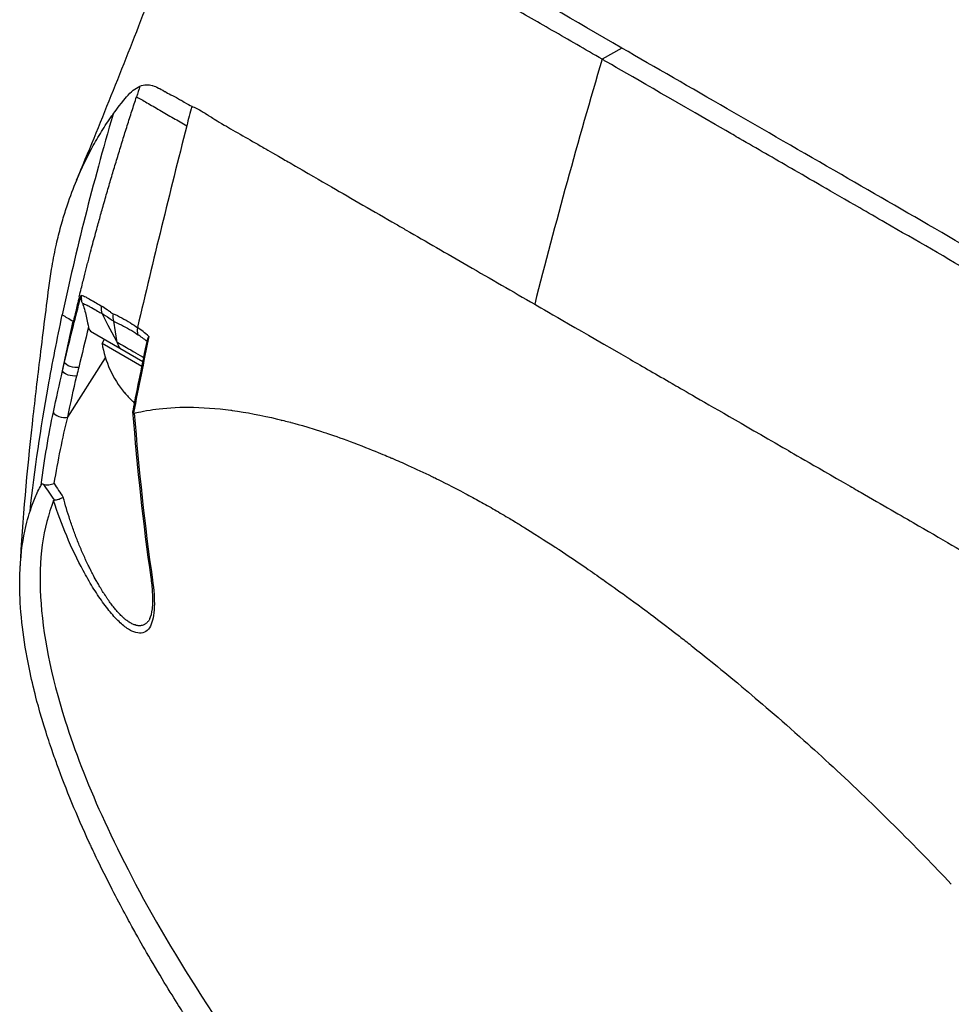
# Model space of a CAD drawing. Header units: millimetres. Extents: x 0 to 5219, y 0 to 2970.
# Tile 172 of 228: x 3249 to 3303, y 1411 to 1468. Entities that reach past the tile are written whole.
import ezdxf

# ---------------------------------------------------------------- set-up
doc = ezdxf.new("R2010")
doc.units = ezdxf.units.MM
doc.header["$LTSCALE"] = 0.2
doc.layers.add('01_Object Line', color=4, linetype='Continuous')

# ---------------------------------------------------------------- blocks, each defined once
blk = doc.blocks.new('A$C6bc54f51')
for p, q in [((34.87, 156.449), (33.739, 155.796)), ((10.817, 152.617), (10.817, 152.618)), ((3.852, 142.01), (3.852, 142.01)), ((3.111, 140.613), (3.103, 140.618)), ((5.441, 140.613), (5.62, 139.392)), ((4.1, 140.042), (7.138, 138.288)), ((4.769, 139.323), (4.913, 139.573)), ((7.079, 137.989), (4.769, 139.323)), ((2.779, 135.067), (4.966, 138.506)), ((9.258, 135.629), (9.258, 135.629)), ((9.835, 135.636), (9.836, 135.635)), ((14.985, 134.938), (14.985, 134.938)), ((2.269, 129.336), (2.269, 129.336)), ((7.541, 123.395), (7.541, 123.394)), ((6.738, 122.577), (6.738, 122.577)), ((43.922, 117.656), (43.923, 117.656)), ((49.388, 112.632), (49.388, 112.632)), ((50.678, 111.368), (50.678, 111.368))]:
    blk.add_line(p, q)
blk.add_arc((10.783, 140.34), 6.1, 189.6019, 219.2407)
for centre, major_axis, ratio, start_param, end_param in [((203.659, 172.815), (130.008, 225.18), 0.57735, 1.96431, 2.024408), ((188.779, 69.425), (114.411, -174.156), 0.881965, 3.752329, 3.755645), ((319.949, 207.99), (-231.979, -401.878), 0.577288, 5.164061, 5.16674), ((319.968, 207.989), (-231.996, -401.886), 0.577303, 5.166759, 5.194659), ((15.329, 135.595), (-12.1, 6.611), 0.016974, 0.200065, 0.231375), ((4.008, 141.91), (-0.484, 0.126), 0.426808, 0.244524, 0.567778), ((506.833, 300.466), (-516.576, -228.631), 0.266225, 5.894844, 5.894851), ((506.833, 300.466), (-516.576, -228.631), 0.266225, 5.896445, 5.896492), ((506.833, 300.466), (-516.576, -228.631), 0.266225, 5.896359, 5.896362), ((7.754, 140.186), (-0.557, -0.831), 0.915312, 5.192903, 5.626409), ((12.261, 118.032), (-7.823, 22.831), 0.258751, 5.86841, 5.9473), ((1113.35, 1179.451), (-1080.245, -1210.485), 0.225838, 5.912224, 5.918921), ((83.96, 159.075), (63.403, 95.167), 0.576561, 2.146294, 2.151161), ((8.932, 141.409), (-2.854, -4.944), 0.105633, 6.173187, 6.314544), ((10.726, 140.373), (-3.034, -5.255), 0.994405, 5.920984, 6.02203), ((700.292, 470.434), (716.514, 402.85), 0.129406, 2.748276, 2.748278), ((3.105, 130.863), (1.641, -2.318), 0.258978, 4.378872, 4.723299), ((21.138, 129.557), (20.678, -6.326), 0.440164, 3.603587, 3.686299), ((8.106, 125.84), (-0.495, -0.071), 0.625816, 6.283182, 6.767844), ((43.238, 118.182), (0.25, -0.433), 0.577351, 0.702671, 0.703635), ((44.625, 115.175), (-1.25, 2.165), 0.57735, 5.729068, 5.729367), ((44.625, 115.175), (-1.25, 2.165), 0.57735, 4.736147, 4.736191), ((45.474, 115.665), (-1.25, 2.165), 0.57735, 3.938301, 3.938361)]:
    blk.add_ellipse(centre, major_axis=major_axis, ratio=ratio, start_param=start_param, end_param=end_param)
for points, knots in [([(3.297, 148.787), (4.642, 152.028), (5.986, 155.337), (8.337, 161.479), (9.396, 164.404), (10.428, 167.491), (10.537, 167.823), (10.746, 168.468), (10.846, 168.782), (10.95, 169.118)], [0, 0, 0, 0, 1.067586, 1.067586, 1.972801, 1.972801, 2.085549, 2.085549, 2.199573, 2.199573, 2.199573, 2.199573]), ([(33.739, 155.796), (32.747, 156.369), (31.783, 156.925), (30.849, 157.465), (30.382, 157.735), (29.923, 158.001), (29.471, 158.263), (29.02, 158.524), (28.577, 158.78), (28.141, 159.033), (27.271, 159.537), (26.431, 160.024), (25.623, 160.493), (25.219, 160.728), (24.823, 160.958), (24.435, 161.183), (24.048, 161.408), (23.669, 161.628), (23.3, 161.843), (23.288, 161.849), (23.277, 161.856), (23.266, 161.862), (22.524, 162.294), (21.818, 162.705), (21.147, 163.097), (20.811, 163.293), (20.484, 163.484), (20.166, 163.669), (19.848, 163.855), (19.539, 164.035), (19.239, 164.21), (18.64, 164.561), (18.076, 164.891), (17.546, 165.202), (17.033, 165.502), (16.552, 165.785), (16.104, 166.048), (16.09, 166.057), (16.075, 166.065), (16.061, 166.074), (15.152, 166.609), (14.372, 167.069), (13.718, 167.457), (13.391, 167.651), (13.095, 167.827), (12.828, 167.985), (12.562, 168.142), (12.325, 168.283), (12.118, 168.406), (11.908, 168.53), (11.729, 168.637), (11.578, 168.728), (11.427, 168.818), (11.305, 168.893), (11.211, 168.951), (11.117, 169.01), (11.05, 169.053), (11.007, 169.08), (10.969, 169.105), (10.95, 169.117), (10.95, 169.118)], [0, 0, 0, 0, 0.00419914, 0.00419914, 0.00419914, 0.0062987, 0.0062987, 0.0062987, 0.00839827, 0.00839827, 0.00839827, 0.01259741, 0.01259741, 0.01259741, 0.01469697, 0.01469697, 0.01469697, 0.01679654, 0.01679654, 0.01679654, 0.01685988, 0.01685988, 0.01685988, 0.02107644, 0.02107644, 0.02107644, 0.02318473, 0.02318473, 0.02318473, 0.02529301, 0.02529301, 0.02529301, 0.02950958, 0.02950958, 0.02950958, 0.03359239, 0.03359239, 0.03359239, 0.03372614, 0.03372614, 0.03372614, 0.04205263, 0.04205263, 0.04205263, 0.04621587, 0.04621587, 0.04621587, 0.05037911, 0.05037911, 0.05037911, 0.05457447, 0.05457447, 0.05457447, 0.05876984, 0.05876984, 0.05876984, 0.06296019, 0.06296019, 0.06296019, 0.06673042, 0.06673042, 0.06673042, 0.06673042]), ([(34.87, 156.449), (32.123, 158.041), (29.597, 159.497), (25.1, 162.098), (23.143, 163.232), (18.045, 166.167), (15.718, 167.499), (13.369, 168.858), (12.832, 169.171), (12.561, 169.329), (12.537, 169.343), (12.571, 169.324), (12.591, 169.312), (12.715, 169.241), (12.912, 169.128), (13.202, 168.961)], [-12.224149, -12.224149, -12.224149, -12.224149, -11.037359, -11.037359, -9.877095, -9.877095, -7.592298, -7.592298, -6.07984, -6.07984, -5.495393, -5.495393, -5.239423, -5.239423, -4.385082, -4.385082, -4.385082, -4.385082]), ([(129.048, 102.072), (128.818, 102.207), (128.587, 102.343), (128.054, 102.654), (127.752, 102.829), (127.056, 103.233), (126.66, 103.461), (125.471, 104.146), (124.667, 104.608), (122.133, 106.067), (120.365, 107.087), (115.031, 110.167), (111.34, 112.301), (100.516, 118.551), (92.967, 122.909), (76.211, 132.575), (67.798, 137.427), (55.881, 144.324), (51.669, 146.762), (43.036, 151.744), (38.769, 154.199), (34.87, 156.449)], [-10.794601, -10.794601, -10.794601, -10.794601, -10.700272, -10.700272, -10.578462, -10.578462, -10.421195, -10.421195, -10.108787, -10.108787, -9.443961, -9.443961, -8.149298, -8.149298, -5.793129, -5.793129, -3.135292, -3.135292, -1.653975, -1.653975, 0, 0, 0, 0]), ([(152.559, 87.196), (152.558, 87.197), (152.552, 87.201), (152.55, 87.202), (152.53, 87.214), (152.464, 87.252), (152.171, 87.42), (152.032, 87.5), (151.877, 87.589), (151.731, 87.673), (151.539, 87.784), (151.363, 87.885), (151.238, 87.958), (150.44, 88.419), (149.303, 89.075), (147.876, 89.899), (147.321, 90.22), (146.565, 90.656), (145.522, 91.258), (144.658, 91.757), (143.945, 92.169), (143.46, 92.449), (143.098, 92.658), (142.862, 92.794), (142.764, 92.85), (141.918, 93.337), (141.38, 93.647), (141.231, 93.733), (141.036, 93.846), (140.839, 93.96), (140.641, 94.074), (140.567, 94.117), (140.494, 94.16), (140.42, 94.202), (139.99, 94.451), (139.7, 94.619), (139.573, 94.693), (139.443, 94.767), (139.301, 94.849), (139.145, 94.939), (138.766, 95.156), (138.304, 95.42), (137.745, 95.738), (136.873, 96.235), (136.18, 96.631), (135.735, 96.888), (135.278, 97.151), (134.57, 97.564), (133.55, 98.159), (132.845, 98.571), (132.25, 98.918), (131.789, 99.185), (131.556, 99.32), (131.357, 99.435), (131.194, 99.529), (130.682, 99.824), (130.158, 100.126), (129.626, 100.433), (129.316, 100.612), (129.004, 100.792), (128.689, 100.974), (128.032, 101.354), (127.598, 101.605), (127.397, 101.721), (126.97, 101.969), (126.532, 102.222), (126.083, 102.481), (125.663, 102.724), (125.24, 102.968), (124.814, 103.214), (123.453, 104), (122.065, 104.802), (120.649, 105.619), (118.791, 106.692), (116.886, 107.791), (114.937, 108.916), (111.037, 111.167), (106.954, 113.523), (102.7, 115.979), (101.755, 116.524), (100.776, 117.089), (99.763, 117.674), (98.622, 118.333), (97.436, 119.018), (96.205, 119.729), (92.977, 121.594), (90.699, 122.91), (89.482, 123.613), (88.051, 124.439), (86.607, 125.273), (85.15, 126.114), (81.966, 127.952), (78.72, 129.826), (75.434, 131.723), (72.397, 133.477), (69.811, 134.97), (67.709, 136.183), (64.26, 138.174), (62.118, 139.411), (61.306, 139.88), (61.094, 140.002), (60.972, 140.072), (60.94, 140.091), (57.3, 142.193), (53.678, 144.284), (50.142, 146.325), (49.643, 146.612), (49.146, 146.899), (48.652, 147.185), (47.041, 148.114), (45.731, 148.87), (44.708, 149.461), (43.695, 150.046), (42.695, 150.624), (41.708, 151.194), (41.436, 151.351), (41.164, 151.508), (40.894, 151.664), (37.533, 153.605), (35.32, 154.882), (34.024, 155.631), (33.923, 155.689), (33.828, 155.744), (33.739, 155.796)], [-0.7635222, -0.7635222, -0.7635222, -0.7635222, -0.75, -0.75, -0.75, -0.71875, -0.71875, -0.71875, -0.7052239, -0.7052239, -0.7052239, -0.6875, -0.6875, -0.6875, -0.625, -0.625, -0.625, -0.59375, -0.59375, -0.59375, -0.5758637, -0.5758637, -0.5758637, -0.5625, -0.5625, -0.5625, -0.546875, -0.546875, -0.546875, -0.5411757, -0.5411757, -0.5411757, -0.5390625, -0.5390625, -0.5390625, -0.53125, -0.53125, -0.53125, -0.5266987, -0.5266987, -0.5266987, -0.515625, -0.515625, -0.515625, -0.5, -0.5, -0.5, -0.484375, -0.484375, -0.484375, -0.4739987, -0.4739987, -0.4739987, -0.46875, -0.46875, -0.46875, -0.4588678, -0.4588678, -0.4588678, -0.453125, -0.453125, -0.453125, -0.4453125, -0.4453125, -0.4453125, -0.4375, -0.4375, -0.4375, -0.4300483, -0.4300483, -0.4300483, -0.40625, -0.40625, -0.40625, -0.375, -0.375, -0.375, -0.3125, -0.3125, -0.3125, -0.2978036, -0.2978036, -0.2978036, -0.28125, -0.28125, -0.28125, -0.25, -0.25, -0.25, -0.2303717, -0.2303717, -0.2303717, -0.1875, -0.1875, -0.1875, -0.1671318, -0.1671318, -0.1671318, -0.1337093, -0.1337093, -0.1337093, -0.125, -0.125, -0.125, -0.0780464, -0.0780464, -0.0780464, -0.0714286, -0.0714286, -0.0714286, -0.0535714, -0.0535714, -0.0535714, -0.039579, -0.039579, -0.039579, -0.0357143, -0.0357143, -0.0357143, -0.0025653, -0.0025653, -0.0025653, 0, 0, 0, 0]), ([(5.407, 152.618), (5.5, 152.748), (5.745, 153.094), (6.18, 153.616), (6.305, 153.766), (6.436, 153.895), (6.575, 154.001), (6.692, 154.09), (6.822, 154.168), (6.965, 154.232)], [-1, -1, -1, -1, -0.5, -0.5, -0.5, -0.25, -0.25, -0.25, 0, 0, 0, 0]), ([(6.965, 154.232), (7.091, 154.288), (7.218, 154.317), (7.343, 154.321), (7.451, 154.325), (7.564, 154.311), (7.681, 154.278), (7.687, 154.276), (7.693, 154.274), (7.699, 154.273), (7.802, 154.242), (7.918, 154.195), (8.046, 154.13), (8.12, 154.092), (8.234, 154.029), (8.394, 153.937), (8.402, 153.932), (8.411, 153.928), (8.42, 153.923), (8.507, 153.873), (8.619, 153.813), (8.755, 153.743), (8.963, 153.636), (9.09, 153.57), (9.133, 153.547), (9.156, 153.535), (9.18, 153.522), (9.205, 153.508), (9.243, 153.486), (9.284, 153.463), (9.328, 153.436), (9.345, 153.427), (9.412, 153.386), (9.529, 153.315), (9.707, 153.208), (9.851, 153.127), (9.963, 153.071)], [-1, -1, -1, -1, -0.875, -0.875, -0.875, -0.756037, -0.756037, -0.756037, -0.75, -0.75, -0.75, -0.625, -0.625, -0.625, -0.5, -0.5, -0.5, -0.4885486, -0.4885486, -0.4885486, -0.375, -0.375, -0.375, -0.25, -0.25, -0.25, -0.2247748, -0.2247748, -0.2247748, -0.1875, -0.1875, -0.1875, -0.125, -0.125, -0.125, -0.0000001, -0.0000001, -0.0000001, -0.0000001]), ([(3.448, 142.033), (3.46, 142.082), (3.472, 142.131), (3.484, 142.179), (3.555, 142.471), (3.627, 142.765), (3.688, 143.007), (3.749, 143.249), (3.797, 143.44), (3.851, 143.653), (3.879, 143.759), (3.907, 143.87), (3.935, 143.98), (3.964, 144.089), (3.991, 144.196), (4.019, 144.303), (4.048, 144.411), (4.076, 144.519), (4.104, 144.627), (4.147, 144.788), (4.189, 144.949), (4.232, 145.11), (4.275, 145.271), (4.319, 145.432), (4.362, 145.593), (4.406, 145.754), (4.45, 145.914), (4.494, 146.075), (4.53, 146.209), (4.567, 146.342), (4.604, 146.476), (4.641, 146.609), (4.678, 146.743), (4.716, 146.876), (4.753, 147.009), (4.791, 147.143), (4.829, 147.276), (4.87, 147.422), (4.912, 147.569), (4.954, 147.715), (4.995, 147.861), (5.038, 148.007), (5.08, 148.153), (5.122, 148.299), (5.165, 148.445), (5.207, 148.591), (5.248, 148.73), (5.289, 148.869), (5.33, 149.008), (5.371, 149.147), (5.412, 149.286), (5.454, 149.425), (5.495, 149.564), (5.537, 149.702), (5.578, 149.841), (5.621, 149.983), (5.664, 150.125), (5.707, 150.266), (5.75, 150.408), (5.794, 150.549), (5.837, 150.691), (5.88, 150.833), (5.924, 150.974), (5.968, 151.115), (6.011, 151.255), (6.055, 151.394), (6.098, 151.534), (6.142, 151.673), (6.185, 151.813), (6.229, 151.952), (6.273, 152.091), (6.317, 152.23), (6.362, 152.37), (6.406, 152.509), (6.451, 152.649), (6.496, 152.789), (6.54, 152.928), (6.585, 153.068), (6.631, 153.208), (6.676, 153.347), (6.721, 153.487), (6.767, 153.626)], [-1, -1, -1, -1, -0.990568, -0.990568, -0.990568, -0.934235, -0.934235, -0.934235, -0.877903, -0.877903, -0.877903, -0.849736, -0.849736, -0.849736, -0.82157, -0.82157, -0.82157, -0.793404, -0.793404, -0.793404, -0.75124, -0.75124, -0.75124, -0.709076, -0.709076, -0.709076, -0.666913, -0.666913, -0.666913, -0.631829, -0.631829, -0.631829, -0.596745, -0.596745, -0.596745, -0.561662, -0.561662, -0.561662, -0.523115, -0.523115, -0.523115, -0.484569, -0.484569, -0.484569, -0.446022, -0.446022, -0.446022, -0.409281, -0.409281, -0.409281, -0.372539, -0.372539, -0.372539, -0.335798, -0.335798, -0.335798, -0.298224, -0.298224, -0.298224, -0.26065, -0.26065, -0.26065, -0.223076, -0.223076, -0.223076, -0.185986, -0.185986, -0.185986, -0.148895, -0.148895, -0.148895, -0.111804, -0.111804, -0.111804, -0.074536, -0.074536, -0.074536, -0.037268, -0.037268, -0.037268, 0, 0, 0, 0]), ([(6.767, 153.626), (6.936, 153.528), (7.142, 153.41), (7.37, 153.278), (7.597, 153.147), (7.847, 153.002), (8.107, 152.852), (8.367, 152.702), (8.636, 152.547), (8.902, 152.393), (9.168, 152.24), (9.43, 152.088), (9.677, 151.946)], [-1, -1, -1, -1, -0.75, -0.75, -0.75, -0.5, -0.5, -0.5, -0.25, -0.25, -0.25, 0, 0, 0, 0]), ([(9.963, 153.071), (10.054, 153.036), (10.151, 152.993), (10.256, 152.941), (10.307, 152.915), (10.36, 152.887), (10.414, 152.858), (10.538, 152.79), (10.69, 152.699), (10.874, 152.583), (10.91, 152.56), (10.987, 152.511), (11.109, 152.433), (11.207, 152.371), (11.288, 152.32), (11.35, 152.282), (11.453, 152.217), (11.618, 152.119), (11.852, 151.983), (12.157, 151.805), (12.512, 151.601), (12.924, 151.364), (13.296, 151.151), (13.682, 150.93), (14.082, 150.701), (14.278, 150.588), (14.636, 150.382), (15.188, 150.063), (15.417, 149.93), (15.68, 149.778), (15.979, 149.605), (17.023, 149), (17.752, 148.579), (18.065, 148.398), (19.24, 147.719), (20.49, 146.997), (21.807, 146.237), (22, 146.125), (22.194, 146.013), (22.39, 145.9), (23.535, 145.238), (24.729, 144.549), (25.966, 143.833), (27.266, 143.082), (28.559, 142.337), (29.828, 141.607)], [0, 0, 0, 0, 0.0239304, 0.0239304, 0.0239304, 0.0357143, 0.0357143, 0.0357143, 0.0714286, 0.0714286, 0.0714286, 0.0892857, 0.0892857, 0.0892857, 0.1071429, 0.1071429, 0.1071429, 0.1428571, 0.1428571, 0.1428571, 0.2142857, 0.2142857, 0.2142857, 0.2857143, 0.2857143, 0.2857143, 0.3613783, 0.3613783, 0.3613783, 0.3928571, 0.3928571, 0.3928571, 0.5, 0.5, 0.5, 0.6744467, 0.6744467, 0.6744467, 0.7, 0.7, 0.7, 0.85, 0.85, 0.85, 1, 1, 1, 1]), ([(1.687, 142.561), (1.733, 142.922), (1.785, 143.278), (1.917, 144.071), (2.002, 144.51), (2.136, 145.121), (2.179, 145.306), (2.305, 145.821), (2.396, 146.162), (2.579, 146.792), (2.669, 147.078), (2.927, 147.85), (3.107, 148.331), (3.591, 149.496), (3.916, 150.168), (4.441, 151.119), (4.624, 151.429), (4.91, 151.884), (5.007, 152.034), (5.155, 152.255), (5.205, 152.328), (5.28, 152.438), (5.306, 152.474), (5.344, 152.528), (5.356, 152.546), (5.387, 152.589), (5.401, 152.609), (5.407, 152.618)], [1.6707708, 1.6707708, 1.6707708, 1.6707708, 1.6922594, 1.6922594, 1.7193307, 1.7193307, 1.731162, 1.731162, 1.7528779, 1.7528779, 1.7715473, 1.7715473, 1.8044345, 1.8044345, 1.8538165, 1.8538165, 1.8787746, 1.8787746, 1.8912533, 1.8912533, 1.8974931, 1.8974931, 1.9006132, 1.9006132, 1.9021733, 1.9021733, 1.9043535, 1.9043535, 1.9043535, 1.9043535]), ([(0.028, 126.336), (0.178, 129.135), (0.442, 131.976), (0.876, 135.927), (1.019, 137.143), (1.337, 139.778), (1.514, 141.188), (1.687, 142.561)], [0, 0, 0, 0, 0.841455, 0.841455, 1.238046, 1.238046, 1.716417, 1.716417, 1.716417, 1.716417]), ([(3.567, 142.135), (3.567, 142.134), (3.567, 142.134), (3.567, 142.134), (3.567, 142.134), (3.567, 142.131), (3.565, 142.117), (3.564, 142.076), (3.563, 142.053), (3.564, 141.988), (3.567, 141.947), (3.571, 141.905)], [-0.02607453, -0.02607453, -0.02607453, -0.02607453, -0.02588318, -0.02588318, -0.02566998, -0.02566998, -0.02001131, -0.02001131, -0.01284706, -0.01284706, 0, 0, 0, 0]), ([(3.567, 142.135), (3.644, 142.112), (3.731, 142.074), (3.826, 142.024), (3.883, 141.994), (3.972, 141.943), (4.108, 141.865), (4.22, 141.801), (4.415, 141.687), (4.726, 141.515)], [0, 0, 0, 0, 0.25, 0.25, 0.25, 0.5, 0.5, 0.5, 1, 1, 1, 1]), ([(2.596, 138.237), (2.743, 138.859), (2.914, 139.573), (3.115, 140.374), (3.235, 140.857), (3.371, 141.393), (3.526, 141.982)], [0, 0, 0, 0, 0.5714286, 0.5714286, 0.5714286, 0.9999999, 0.9999999, 0.9999999, 0.9999999]), ([(3.448, 142.033), (3.367, 141.703), (3.3, 141.421), (3.244, 141.184), (3.199, 140.992), (3.155, 140.801), (3.111, 140.613)], [-1, -1, -1, -1, -0.4, -0.4, -0.4, -0.0000001, -0.0000001, -0.0000001, -0.0000001]), ([(3.635, 141.656), (3.671, 141.56), (3.709, 141.442), (3.786, 141.174), (3.822, 141.038), (3.918, 140.637), (3.953, 140.39), (3.986, 140.268)], [0.0000076, 0.0000076, 0.0000076, 0.0000076, 0.0305583, 0.0305583, 0.0612291, 0.0612291, 0.1278217, 0.1278217, 0.1278217, 0.1278217]), ([(3.635, 141.656), (3.714, 141.634), (3.798, 141.599), (3.885, 141.555), (3.887, 141.554), (3.908, 141.543), (3.951, 141.52), (3.972, 141.509), (3.994, 141.497), (4.019, 141.483), (4.033, 141.475), (4.073, 141.453), (4.14, 141.415), (4.146, 141.412), (4.151, 141.409), (4.157, 141.406), (4.431, 141.253), (4.638, 141.138), (4.749, 141.078)], [0.0000054, 0.0000054, 0.0000054, 0.0000054, 0.25, 0.25, 0.25, 0.3125, 0.3125, 0.3125, 0.375, 0.375, 0.375, 0.4908048, 0.4908048, 0.4908048, 0.5, 0.5, 0.5, 1, 1, 1, 1]), ([(4.726, 141.515), (4.724, 141.503), (4.722, 141.491), (4.721, 141.48), (4.7, 141.306), (4.726, 141.173), (4.75, 141.085), (4.751, 141.083), (4.751, 141.081), (4.749, 141.078)], [0.0000009, 0.0000009, 0.0000009, 0.0000009, 0.0601128, 0.0601128, 0.0601128, 0.9797341, 0.9797341, 0.9797341, 1, 1, 1, 1]), ([(4.726, 141.515), (4.837, 141.447), (4.95, 141.374), (5.063, 141.295), (5.12, 141.255), (5.178, 141.215), (5.235, 141.173), (5.249, 141.162), (5.278, 141.141), (5.322, 141.109), (5.358, 141.082), (5.388, 141.063), (5.411, 141.052)], [0, 0, 0, 0, 0.5, 0.5, 0.5, 0.75, 0.75, 0.75, 0.875, 0.875, 0.875, 1, 1, 1, 1]), ([(29.828, 141.607), (30.642, 141.135), (32.419, 140.109), (35.359, 138.412), (36.095, 137.987), (36.904, 137.52), (37.791, 137.008), (38.043, 136.863), (38.434, 136.637), (38.969, 136.328), (40.075, 135.69), (41.797, 134.696), (44.2, 133.309), (44.612, 133.071), (45.892, 132.332), (48.098, 131.06), (48.386, 130.894), (48.664, 130.734), (48.932, 130.58), (50.21, 129.842), (51.258, 129.237), (52.065, 128.769), (53.635, 127.859), (54.975, 127.085), (56.077, 126.451), (56.34, 126.3), (56.679, 126.109), (57.093, 125.878), (57.676, 125.553), (58.017, 125.362), (58.114, 125.308), (58.501, 125.09), (58.84, 124.895), (59.132, 124.722), (59.225, 124.667), (59.317, 124.612), (59.406, 124.558), (59.664, 124.402), (59.908, 124.251), (60.138, 124.103)], [0, 0, 0, 0, 0.228501, 0.228501, 0.228501, 0.285714, 0.285714, 0.285714, 0.355598, 0.355598, 0.355598, 0.5, 0.5, 0.5, 0.625, 0.625, 0.625, 0.646657, 0.646657, 0.646657, 0.75, 0.75, 0.75, 0.875, 0.875, 0.875, 0.90625, 0.90625, 0.90625, 0.9375, 0.9375, 0.9375, 0.96875, 0.96875, 0.96875, 0.976835, 0.976835, 0.976835, 1, 1, 1, 1]), ([(0.603, 129.615), (0.867, 132.032), (1.221, 134.425), (1.644, 136.795), (1.895, 138.2), (2.17, 139.597), (2.464, 140.987)], [-1, -1, -1, -1, -0.372062, -0.372062, -0.372062, 0, 0, 0, 0]), ([(4.749, 141.078), (4.846, 141.023), (5.009, 140.923), (5.247, 140.754), (5.307, 140.712), (5.372, 140.665), (5.441, 140.614)], [0.000004, 0.000004, 0.000004, 0.000004, 0.7995408, 0.7995408, 0.7995408, 1, 1, 1, 1]), ([(5.411, 141.052), (5.737, 140.918), (6.081, 140.729), (6.414, 140.523), (6.554, 140.436), (6.691, 140.345), (6.823, 140.254)], [0, 0, 0, 0, 0.7037836, 0.7037836, 0.7037836, 1, 1, 1, 1]), ([(5.441, 140.614), (5.598, 140.55), (5.9, 140.407), (6.366, 140.152), (6.686, 139.95), (6.849, 139.839)], [0.0000415, 0.0000415, 0.0000415, 0.0000415, 0.1455655, 0.2911132, 0.436691, 0.436691, 0.436691, 0.436691]), ([(3.986, 140.268), (3.997, 140.224), (4.013, 140.184), (4.052, 140.109), (4.075, 140.074), (4.1, 140.042)], [-0.04030747, -0.04030747, -0.04030747, -0.04030747, -0.02055344, -0.02055344, -0.000001, -0.000001, -0.000001, -0.000001]), ([(5.647, 139.401), (5.647, 139.401), (5.691, 139.376), (5.778, 139.326), (5.92, 139.245), (6.176, 139.099), (6.573, 138.87), (6.622, 138.842), (6.67, 138.815), (6.716, 138.788), (6.9, 138.682), (7.058, 138.591), (7.186, 138.517)], [-0.9988293, -0.9988293, -0.9988293, -0.9988293, -0.8087165, -0.8087165, -0.8087165, -0.5, -0.5, -0.5, -0.459096, -0.459096, -0.459096, -0.2964983, -0.2964983, -0.2964983, -0.2964983]), ([(7.482, 139.743), (7.482, 139.742), (7.481, 139.741), (7.451, 139.692), (7.427, 139.642), (7.404, 139.572), (7.398, 139.552), (7.394, 139.531)], [-0.05331463, -0.05331463, -0.05331463, -0.05331463, -0.05288999, -0.05288999, -0.02663491, -0.02663491, -0.0156582, -0.0156582, -0.0156582, -0.0156582]), ([(2.482, 137.75), (2.482, 137.75), (2.501, 137.831), (2.539, 137.994), (2.568, 138.121), (2.587, 138.202), (2.596, 138.237)], [-0.9999992, -0.9999992, -0.9999992, -0.9999992, -0.5, -0.5, -0.5, -0.0000001, -0.0000001, -0.0000001, -0.0000001]), ([(3.422, 137.947), (3.292, 137.913), (3.09, 137.93), (2.92, 137.989), (2.749, 138.049), (2.618, 138.149), (2.596, 138.237)], [0, 0, 0, 0, 0.497884, 0.497884, 0.497884, 1, 1, 1, 1]), ([(3.309, 137.462), (3.158, 137.422), (2.949, 137.453), (2.807, 137.502), (2.567, 137.585), (2.505, 137.69), (2.488, 137.732), (2.485, 137.739), (2.484, 137.745), (2.482, 137.75)], [-1, -1, -1, -1, -0.6647042, -0.6647042, -0.6647042, -0.0981164, -0.0981164, -0.0981164, 0, 0, 0, 0]), ([(1.244, 131.129), (1.345, 131.913), (1.453, 132.634), (1.562, 133.286), (1.684, 134.018), (1.815, 134.708), (1.951, 135.347)], [0, 0, 0, 0, 0.5, 0.5, 0.5, 1, 1, 1, 1]), ([(1.951, 135.347), (1.972, 135.258), (2.1, 135.158), (2.269, 135.1), (2.441, 135.042), (2.647, 135.028), (2.779, 135.067)], [0, 0, 0, 0, 0.496886, 0.496886, 0.496886, 1, 1, 1, 1]), ([(6.563, 135.41), (6.561, 135.397), (6.56, 135.383), (6.566, 135.348), (6.575, 135.326), (6.591, 135.305)], [-0.02215015, -0.02215015, -0.02215015, -0.02215015, -0.01375246, -0.01375246, -0.00000001, -0.00000001, -0.00000001, -0.00000001]), ([(6.637, 135.286), (6.629, 135.284), (6.62, 135.284), (6.605, 135.29), (6.598, 135.296), (6.591, 135.305)], [0.00000003, 0.00000003, 0.00000003, 0.00000003, 0.00636331, 0.00636331, 0.01211247, 0.01211247, 0.01211247, 0.01211247]), ([(6.637, 135.286), (6.672, 135.294), (6.961, 135.377), (7.555, 135.472), (7.967, 135.538), (8.529, 135.608), (9.279, 135.63), (9.442, 135.634), (9.606, 135.636), (9.771, 135.636), (10.581, 135.634), (11.407, 135.572), (12.235, 135.462), (12.256, 135.459), (12.277, 135.456), (12.298, 135.453), (13.139, 135.339), (14.017, 135.171), (14.926, 134.952), (15.174, 134.892), (15.425, 134.829), (15.678, 134.761), (15.685, 134.759), (16.264, 134.622), (17.487, 134.226), (17.596, 134.191), (17.708, 134.154), (17.824, 134.116), (18.279, 133.964), (18.789, 133.785), (19.357, 133.572), (20.013, 133.325), (20.532, 133.114), (20.902, 132.96), (21.289, 132.799), (21.513, 132.702), (21.569, 132.678), (21.878, 132.545), (22.188, 132.408), (22.501, 132.266), (22.952, 132.063), (23.406, 131.85), (23.865, 131.628), (23.931, 131.596), (24.022, 131.552), (24.138, 131.495), (24.476, 131.329), (25.029, 131.054), (25.81, 130.638), (25.948, 130.564), (26.093, 130.486), (26.246, 130.403), (26.382, 130.329), (26.519, 130.253), (26.659, 130.176), (26.937, 130.022), (27.223, 129.86), (27.518, 129.691), (27.799, 129.529), (28.087, 129.359), (28.384, 129.182), (28.493, 129.117), (28.602, 129.051), (28.713, 128.984), (28.905, 128.868), (29.087, 128.756), (29.259, 128.65), (30.093, 128.134), (30.685, 127.748), (31.024, 127.526), (31.113, 127.468), (31.184, 127.421), (31.238, 127.385), (31.759, 127.041), (32.283, 126.688), (32.807, 126.327), (33.133, 126.103), (33.459, 125.875), (33.786, 125.644), (33.819, 125.621), (34.091, 125.431), (34.603, 125.064), (35.021, 124.764), (35.599, 124.344), (36.34, 123.792), (36.82, 123.433), (37.445, 122.961), (38.215, 122.363), (38.431, 122.195), (38.658, 122.017), (38.897, 121.828), (39.138, 121.638), (39.514, 121.341), (40.024, 120.929), (40.507, 120.54), (41.11, 120.048), (41.831, 119.443), (42.812, 118.622), (44.014, 117.594), (45.424, 116.328), (46.489, 115.372), (47.673, 114.281), (48.964, 113.041), (50.045, 112.003), (51.201, 110.86), (52.421, 109.609), (52.923, 109.093), (53.436, 108.559), (53.959, 108.006)], [0, 0, 0, 0, 0.049153, 0.049153, 0.049153, 0.083333, 0.083333, 0.083333, 0.097112, 0.097112, 0.097112, 0.164941, 0.164941, 0.164941, 0.166667, 0.166667, 0.166667, 0.23215, 0.23215, 0.23215, 0.25, 0.25, 0.25, 0.291667, 0.291667, 0.291667, 0.300119, 0.300119, 0.300119, 0.333333, 0.333333, 0.333333, 0.356595, 0.356595, 0.356595, 0.380952, 0.380952, 0.380952, 0.400465, 0.400465, 0.400465, 0.428571, 0.428571, 0.428571, 0.43936, 0.43936, 0.43936, 0.470659, 0.470659, 0.470659, 0.47619, 0.47619, 0.47619, 0.48476, 0.48476, 0.48476, 0.501735, 0.501735, 0.501735, 0.517903, 0.517903, 0.517903, 0.52381, 0.52381, 0.52381, 0.530496, 0.530496, 0.530496, 0.562996, 0.562996, 0.562996, 0.571429, 0.571429, 0.571429, 0.600812, 0.600812, 0.600812, 0.619048, 0.619048, 0.619048, 0.645252, 0.645252, 0.645252, 0.666667, 0.666667, 0.666667, 0.703844, 0.703844, 0.703844, 0.714286, 0.714286, 0.714286, 0.767745, 0.767745, 0.767745, 0.81824, 0.81824, 0.81824, 0.886861, 0.886861, 0.886861, 0.938687, 0.938687, 0.938687, 0.982109, 0.982109, 0.982109, 1, 1, 1, 1]), ([(1.386, 131.164), (1.455, 131.142), (1.56, 131.131), (1.678, 131.142), (1.734, 131.148), (1.79, 131.158), (1.844, 131.171), (1.901, 131.184), (1.954, 131.202), (2.001, 131.22)], [-0.9999898, -0.9999898, -0.9999898, -0.9999898, -0.5, -0.5, -0.5, -0.25, -0.25, -0.25, 0, 0, 0, 0]), ([(0.603, 129.615), (0.688, 129.885), (0.784, 130.147), (0.997, 130.652), (1.115, 130.895), (1.244, 131.129)], [-0.4021179, -0.4021179, -0.4021179, -0.4021179, -0.2010493, -0.2010493, -0.000001, -0.000001, -0.000001, -0.000001]), ([(1.386, 131.164), (1.368, 131.17), (1.351, 131.173), (1.32, 131.175), (1.306, 131.174), (1.271, 131.163), (1.254, 131.149), (1.244, 131.129)], [-0.03323474, -0.03323474, -0.03323474, -0.03323474, -0.02493702, -0.02493702, -0.016586, -0.016586, -0.00000027, -0.00000027, -0.00000027, -0.00000027]), ([(1.965, 130.228), (1.666, 129.452), (1.439, 128.613), (1.183, 126.739), (1.15, 125.731), (1.325, 122.513), (1.8, 120.099), (3.188, 115.723), (3.896, 113.894), (6.537, 108.031), (9.267, 103.087), (16.535, 92.918), (20.551, 87.982), (28.338, 79.891), (31.408, 76.983), (36.7, 72.414), (38.902, 70.639), (42.695, 67.803), (44.314, 66.662), (46.971, 64.924), (48.034, 64.267), (49.084, 63.663)], [-13.245772, -13.245772, -13.245772, -13.245772, -12.251128, -12.251128, -11.274972, -11.274972, -9.337784, -9.337784, -8.051587, -8.051587, -5.366006, -5.366006, -3.267179, -3.267179, -1.993957, -1.993957, -1.102626, -1.102626, -0.445934, -0.445934, 0, 0, 0, 0]), ([(1.965, 130.228), (1.966, 130.232), (1.969, 130.236), (1.974, 130.243), (1.977, 130.246), (1.989, 130.252), (1.998, 130.253), (2.01, 130.252)], [0.00000075, 0.00000075, 0.00000075, 0.00000075, 0.00345757, 0.00345757, 0.00673721, 0.00673721, 0.01277471, 0.01277471, 0.01277471, 0.01277471]), ([(7.689, 125.633), (7.774, 125.04), (7.811, 124.517), (7.795, 124.064), (7.779, 123.594), (7.706, 123.223), (7.57, 122.955), (7.502, 122.819), (7.414, 122.716), (7.307, 122.647), (7.201, 122.578), (7.079, 122.545), (6.941, 122.548), (6.802, 122.551), (6.651, 122.592), (6.487, 122.67), (6.32, 122.751), (6.144, 122.869), (5.96, 123.027), (5.778, 123.182), (5.587, 123.374), (5.387, 123.604), (5.197, 123.821), (5.002, 124.069), (4.801, 124.349), (4.61, 124.615), (4.417, 124.905), (4.224, 125.219), (4.038, 125.521), (3.855, 125.838), (3.677, 126.17), (3.341, 126.795), (3.021, 127.467), (2.721, 128.18), (2.443, 128.843), (2.189, 129.527), (1.965, 130.228)], [0, 0, 0, 0, 0.125, 0.125, 0.125, 0.25, 0.25, 0.25, 0.3125, 0.3125, 0.3125, 0.375, 0.375, 0.375, 0.4375, 0.4375, 0.4375, 0.5, 0.5, 0.5, 0.5625, 0.5625, 0.5625, 0.625, 0.625, 0.625, 0.6875, 0.6875, 0.6875, 0.75, 0.75, 0.75, 0.875, 0.875, 0.875, 0.9999998, 0.9999998, 0.9999998, 0.9999998]), ([(2.523, 130.413), (2.382, 130.328), (2.273, 130.295), (2.245, 130.286), (2.148, 130.256), (2.064, 130.246), (2.01, 130.252)], [-1, -1, -1, -1, -0.5, -0.5, -0.5, -0.0000115, -0.0000115, -0.0000115, -0.0000115]), ([(7.541, 123.394), (7.531, 123.374), (7.509, 123.333), (7.472, 123.275), (7.432, 123.22), (7.388, 123.168), (7.34, 123.121), (7.285, 123.077), (7.225, 123.039), (7.143, 123.002), (7.049, 122.978), (6.956, 122.972), (6.884, 122.975), (6.8, 122.985), (6.703, 123.009), (6.592, 123.049), (6.497, 123.092), (6.399, 123.146), (6.303, 123.206), (6.214, 123.268), (6.134, 123.33), (6.072, 123.382), (6.027, 123.421), (5.992, 123.453), (5.953, 123.489), (5.895, 123.544), (5.823, 123.617), (5.735, 123.709), (5.617, 123.84), (5.469, 124.016), (5.321, 124.207), (5.202, 124.368), (5.114, 124.493), (5.041, 124.6), (4.983, 124.687), (4.948, 124.74), (4.92, 124.783), (4.887, 124.833), (4.834, 124.916), (4.757, 125.039), (4.662, 125.196), (4.549, 125.387), (4.397, 125.654), (4.23, 125.962), (4.09, 126.239), (4.001, 126.418), (3.939, 126.546), (3.873, 126.685), (3.776, 126.896), (3.657, 127.161), (3.519, 127.483), (3.342, 127.915), (3.135, 128.459), (2.907, 129.114), (2.702, 129.767), (2.58, 130.199), (2.523, 130.413)], [0.420212, 0.420212, 0.420212, 0.420212, 0.436043, 0.452876, 0.470221, 0.488074, 0.506434, 0.525297, 0.547686, 0.56816, 0.603407, 0.631109, 0.644683, 0.659842, 0.694879, 0.714759, 0.736214, 0.758436, 0.778737, 0.797128, 0.813613, 0.828194, 0.834771, 0.840871, 0.849556, 0.858242, 0.875619, 0.89301, 0.91042, 0.945295, 0.980255, 0.997765, 1.015288, 1.03282, 1.041587, 1.050355, 1.05389, 1.058386, 1.070263, 1.085984, 1.105552, 1.128978, 1.156283, 1.201503, 1.236835, 1.250768, 1.262198, 1.279681, 1.29716, 1.332113, 1.36708, 1.402077, 1.472173, 1.542432, 1.612796, 1.68315, 1.68315, 1.68315, 1.68315]), ([(49.753, 60.763), (49.342, 60.999), (48.552, 61.456), (47.363, 62.208), (46.981, 62.45), (46.608, 62.691), (46.244, 62.929), (45.794, 63.225), (45.358, 63.517), (44.939, 63.804), (44.606, 64.031), (43.795, 64.583), (42.496, 65.529), (41.498, 66.256), (40.682, 66.875), (40.048, 67.361), (40.017, 67.386), (39.986, 67.41), (39.955, 67.434), (38.133, 68.836), (36.535, 70.15), (35.169, 71.315), (35.142, 71.338), (34.333, 72.011), (32.761, 73.418), (32.755, 73.424), (32.748, 73.43), (32.741, 73.436), (31.349, 74.683), (30.551, 75.441), (30.328, 75.65), (28.772, 77.112), (27.235, 78.623), (25.731, 80.172), (25.697, 80.207), (25.663, 80.242), (25.629, 80.277), (25.501, 80.41), (24.504, 81.416), (22.723, 83.369), (22.252, 83.885), (21.727, 84.469), (21.153, 85.12), (20.371, 86.008), (19.704, 86.786), (19.145, 87.45), (17.887, 88.943), (17.166, 89.854), (16.922, 90.16), (15.844, 91.509), (15.006, 92.609), (14.377, 93.452), (13.699, 94.359), (13.261, 94.968), (13.04, 95.276), (11.973, 96.762), (11.17, 97.949), (10.583, 98.834), (10.109, 99.55), (9.777, 100.07), (9.569, 100.395), (9.242, 100.908), (8.702, 101.76), (7.999, 102.938), (7.615, 103.584), (7.296, 104.134), (7.036, 104.592), (6.847, 104.926), (6.688, 105.21), (6.558, 105.447), (6.26, 105.985), (5.809, 106.81), (5.252, 107.904), (4.541, 109.3), (4.183, 110.088), (4.082, 110.307), (4.065, 110.345), (4.047, 110.382), (4.03, 110.42), (3.315, 111.972), (2.689, 113.485), (2.158, 114.947), (2.063, 115.208), (1.954, 115.516), (1.834, 115.868), (1.704, 116.248), (1.563, 116.68), (1.416, 117.158), (1.041, 118.38), (0.881, 119.061), (0.831, 119.267), (0.699, 119.802), (0.583, 120.328), (0.483, 120.843), (0.326, 121.645), (0.208, 122.423), (0.128, 123.172), (0.041, 123.987), (0.009, 124.675), (0.004, 125.253), (0, 125.815), (0.021, 126.274), (0.048, 126.646), (0.116, 127.563), (0.252, 128.327), (0.416, 128.968), (0.475, 129.199), (0.537, 129.414), (0.603, 129.615)], [-1, -1, -1, -1, -0.96875, -0.96875, -0.96875, -0.9547937, -0.9547937, -0.9547937, -0.9375, -0.9375, -0.9375, -0.90625, -0.90625, -0.90625, -0.875, -0.875, -0.875, -0.8739463, -0.8739463, -0.8739463, -0.8125, -0.8125, -0.8125, -0.7813822, -0.7813822, -0.7813822, -0.78125, -0.78125, -0.78125, -0.75, -0.75, -0.75, -0.6888795, -0.6888795, -0.6888795, -0.6875, -0.6875, -0.6875, -0.6380723, -0.6380723, -0.6380723, -0.625, -0.625, -0.625, -0.6057577, -0.6057577, -0.6057577, -0.5625, -0.5625, -0.5625, -0.5324119, -0.5324119, -0.5324119, -0.5, -0.5, -0.5, -0.4654336, -0.4654336, -0.4654336, -0.4375, -0.4375, -0.4375, -0.40625, -0.40625, -0.40625, -0.3881699, -0.3881699, -0.3881699, -0.375, -0.375, -0.375, -0.34375, -0.34375, -0.34375, -0.3125, -0.3125, -0.3125, -0.3110249, -0.3110249, -0.3110249, -0.25, -0.25, -0.25, -0.2349777, -0.2349777, -0.2349777, -0.21875, -0.21875, -0.21875, -0.1875, -0.1875, -0.1875, -0.1630802, -0.1630802, -0.1630802, -0.125, -0.125, -0.125, -0.0933033, -0.0933033, -0.0933033, -0.0625, -0.0625, -0.0625, -0.0165509, -0.0165509, -0.0165509, 0, 0, 0, 0]), ([(7.541, 123.395), (7.6, 123.509), (7.656, 123.706), (7.718, 124.224), (7.723, 124.556), (7.684, 125.186), (7.654, 125.471), (7.612, 125.77)], [0, 0, 0, 0, 0.1489526, 0.1489526, 0.311176, 0.311176, 0.4289037, 0.4289037, 0.4289037, 0.4289037])]:
    blk.add_open_spline(points, degree=3, knots=knots)
for points in [[(5.407, 152.618), (4.231, 148.566), (3.249, 144.688), (2.464, 140.987)], [(3.526, 141.982), (3.54, 142.033), (3.553, 142.084), (3.567, 142.135)], [(3.635, 141.656), (3.591, 141.775), (3.578, 141.858), (3.571, 141.905)], [(2.464, 140.987), (2.644, 140.883), (2.856, 140.76), (3.103, 140.618)], [(4.749, 141.078), (4.941, 140.708), (5.225, 140.171), (5.614, 139.461)], [(5.411, 141.052), (5.387, 140.891), (5.403, 140.741), (5.441, 140.614)], [(2.482, 137.75), (2.679, 138.712), (2.887, 139.668), (3.103, 140.618)], [(2.596, 138.237), (2.76, 139.031), (2.932, 139.823), (3.111, 140.613)], [(3.986, 140.268), (3.791, 139.493), (3.603, 138.719), (3.422, 137.947)], [(7.377, 139.448), (7.197, 139.593), (7.022, 139.724), (6.849, 139.839)], [(5.65, 139.379), (5.674, 139.246), (5.735, 139.139), (5.819, 139.05)], [(6.563, 135.41), (6.834, 136.782), (7.111, 138.156), (7.394, 139.531)], [(1.951, 135.347), (2.12, 136.146), (2.298, 136.946), (2.482, 137.75)], [(2.779, 135.067), (2.948, 135.863), (3.125, 136.662), (3.309, 137.462)], [(6.656, 135.88), (6.586, 135.941), (6.513, 136.008), (6.446, 136.076)], [(7.612, 125.77), (7.163, 128.899), (6.819, 132.11), (6.562, 135.379)], [(6.637, 135.286), (6.894, 132.005), (7.238, 128.783), (7.689, 125.633)], [(2.001, 131.22), (2.223, 132.551), (2.483, 133.845), (2.779, 135.067)], [(15.168, 134.893), (15.161, 134.876), (15.154, 134.861), (15.146, 134.845)], [(6.572, 123.05), (6.57, 123.054), (6.569, 123.057), (6.568, 123.061)]]:
    blk.add_open_spline(points, degree=3)

msp = doc.modelspace()

# ---------------------------------------------------------------- block references
at = {"layer": '01_Object Line'}
msp.add_blockref('A$C6bc54f51', (3248.729, 1309.722), dxfattribs=at)

doc.saveas('drawing.dxf')
